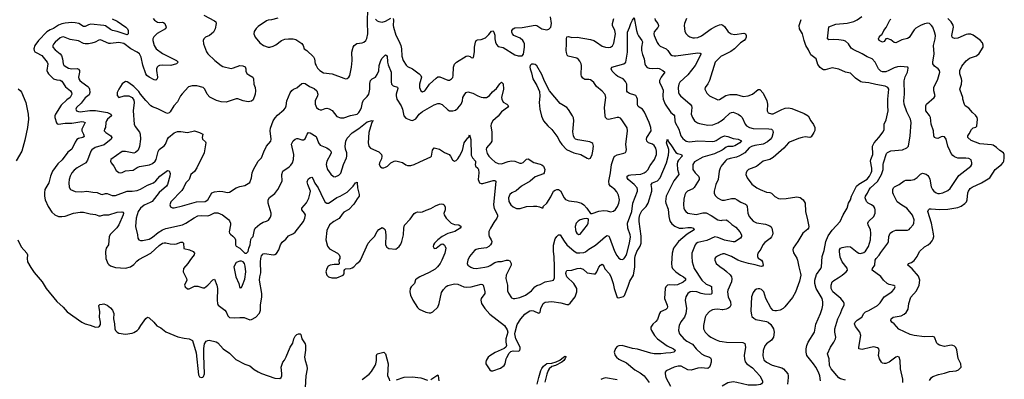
# Model space of a CAD drawing. Header units: inches. Extents: x 2134017 to 2292458, y 756222 to 916513.
# Tile 143 of 256: x 2221628 to 2233363, y 820706 to 824998. Entities that reach past the tile are written whole.
import ezdxf

# ---------------------------------------------------------------- set-up
doc = ezdxf.new("R2010")
doc.units = ezdxf.units.IN
doc.header["$MEASUREMENT"] = 0
doc.layers.add('C2822', color=7, linetype='Continuous')
doc.layers.add('C2832', color=7, linetype='Continuous')

msp = doc.modelspace()

# ---------------------------------------------------------------- linework, layer by layer
at = {"layer": 'C2822', "color": 5}
for points, elevation in [([(2224706, 825014), (2224630, 824996), (2224590, 824992), (2224570, 824983), (2224470, 824918), (2224446, 824894), (2224424, 824856), (2224420, 824830), (2224425, 824810), (2224436, 824790), (2224490, 824723), (2224535, 824690), (2224590, 824670), (2224610, 824670), (2224650, 824681), (2224681, 824699), (2224749, 824751), (2224790, 824766), (2224830, 824770), (2224888, 824768), (2224921, 824761), (2224992, 824712), (2225006, 824690), (2225019, 824650), (2225050, 824630), (2225130, 824554), (2225143, 824530), (2225151, 824470), (2225160, 824450), (2225178, 824418), (2225205, 824390), (2225250, 824364), (2225351, 824351), (2225490, 824299), (2225510, 824293), (2225530, 824296), (2225550, 824310), (2225561, 824330), (2225582, 824430), (2225590, 824510), (2225586, 824610), (2225602, 824670), (2225615, 824690), (2225648, 824712), (2225710, 824722), (2225731, 824729), (2225752, 824748), (2225766, 824774), (2225777, 824830), (2225772, 824970), (2225777, 825123)], 280), ([(2222730, 825007), (2222790, 824980), (2222895, 824910), (2222913, 824890), (2222920, 824870), (2222920, 824830), (2222910, 824817), (2222790, 824857), (2222736, 824870), (2222710, 824882), (2222650, 824923), (2222630, 824930), (2222477, 824943), (2222450, 824938), (2222410, 824915), (2222390, 824917), (2222333, 824950), (2222290, 824960), (2222250, 824963), (2222170, 824954), (2222130, 824947), (2222090, 824933), (2222030, 824894), (2221990, 824876), (2221950, 824851), (2221851, 824749), (2221808, 824690), (2221798, 824650), (2221801, 824630), (2221810, 824615), (2221824, 824604), (2221891, 824571), (2221955, 824490), (2221962, 824470), (2221951, 824390), (2221958, 824370), (2221972, 824350), (2222030, 824293), (2222070, 824279), (2222110, 824274), (2222130, 824263), (2222176, 824196), (2222233, 824150), (2222246, 824130), (2222248, 824110), (2222231, 824070), (2222190, 824040), (2222121, 823979), (2222055, 823870), (2222049, 823850), (2222049, 823830), (2222065, 823765), (2222074, 823754), (2222090, 823749), (2222170, 823761), (2222250, 823762), (2222370, 823781), (2222390, 823780), (2222408, 823770), (2222368, 823690), (2222368, 823670), (2222389, 823630), (2222395, 823605), (2222380, 823590), (2222330, 823579), (2222310, 823568), (2222290, 823538), (2222249, 823451), (2222204, 823416), (2222135, 823325), (2222081, 823279), (2222020, 823190), (2221996, 823130), (2221975, 823050), (2221928, 822970), (2221922, 822930), (2221922, 822890), (2221931, 822850), (2221966, 822770), (2222010, 822702), (2222046, 822670), (2222090, 822650), (2222130, 822648), (2222170, 822653), (2222270, 822687), (2222350, 822701), (2222390, 822700), (2222470, 822680), (2222530, 822672), (2222570, 822659), (2222590, 822659), (2222630, 822668), (2222690, 822671), (2222790, 822700), (2222845, 822705), (2222859, 822699), (2222865, 822690), (2222862, 822670), (2222810, 822548), (2222786, 822514), (2222710, 822437), (2222696, 822410), (2222686, 822310), (2222660, 822270), (2222649, 822230), (2222656, 822150), (2222680, 822090), (2222690, 822076), (2222710, 822062), (2222770, 822040), (2222890, 822034), (2222950, 822049), (2222990, 822077), (2223024, 822116), (2223050, 822136), (2223192, 822210), (2223290, 822304), (2223330, 822331), (2223350, 822336), (2223370, 822335), (2223422, 822322), (2223470, 822320), (2223497, 822323), (2223550, 822342), (2223570, 822343), (2223580, 822330), (2223586, 822266), (2223654, 822250), (2223695, 822230), (2223710, 822210), (2223706, 822190), (2223692, 822170), (2223664, 822136), (2223633, 822087), (2223582, 822030), (2223578, 821990), (2223616, 821910), (2223619, 821890), (2223593, 821830), (2223599, 821810), (2223630, 821785), (2223650, 821785), (2223710, 821816), (2223750, 821817), (2223810, 821799), (2223830, 821800), (2223871, 821829), (2223930, 821892), (2223950, 821900), (2223976, 821830), (2223986, 821790), (2223983, 821650), (2223986, 821610), (2223993, 821590), (2224073, 821533), (2224089, 821510), (2224110, 821463), (2224130, 821443), (2224190, 821440), (2224250, 821446), (2224303, 821443), (2224370, 821415), (2224390, 821420), (2224441, 821450), (2224485, 821495), (2224500, 821530), (2224500, 821590), (2224515, 821690), (2224516, 821730), (2224486, 821890), (2224490, 821930), (2224502, 821978), (2224497, 822110), (2224501, 822150), (2224510, 822180), (2224530, 822202), (2224550, 822208), (2224650, 822192), (2224670, 822194), (2224690, 822209), (2224715, 822250), (2224738, 822310), (2224757, 822343), (2224802, 822378), (2224830, 822418), (2224890, 822446), (2224910, 822462), (2225011, 822590), (2225028, 822630), (2225033, 822670), (2225024, 822690), (2224989, 822729), (2224991, 822750), (2225047, 822813), (2225073, 822867), (2225092, 822930), (2225093, 822950), (2225088, 822970), (2225061, 823030), (2225056, 823064), (2225065, 823095), (2225088, 823112), (2225110, 823119), (2225123, 823103), (2225147, 823047), (2225186, 822990), (2225250, 822855), (2225270, 822822), (2225290, 822810), (2225310, 822810), (2225330, 822820), (2225410, 822875), (2225448, 822892), (2225530, 822940), (2225604, 823010), (2225630, 823051), (2225650, 823058), (2225652, 823052), (2225655, 822990), (2225676, 822910), (2225675, 822890), (2225650, 822860), (2225610, 822795), (2225550, 822732), (2225490, 822699), (2225470, 822678), (2225434, 822626), (2225371, 822590), (2225322, 822550), (2225290, 822481), (2225276, 822370), (2225296, 822296), (2225322, 822262), (2225414, 822210), (2225434, 822190), (2225444, 822170), (2225442, 822150), (2225433, 822130), (2225434, 822086), (2225430, 822078), (2225425, 822075), (2225376, 822076), (2225330, 822069), (2225305, 822055), (2225287, 822030), (2225278, 821990), (2225289, 821950), (2225310, 821930), (2225350, 821916), (2225410, 821917), (2225483, 821950), (2225494, 821966), (2225497, 822003), (2225502, 822018), (2225510, 822026), (2225570, 822030), (2225590, 822037), (2225610, 822050), (2225646, 822090), (2225682, 822118), (2225692, 822130), (2225781, 822330), (2225812, 822368), (2225858, 822410), (2225890, 822471), (2225910, 822495), (2225950, 822517), (2225970, 822507), (2225984, 822490), (2225994, 822430), (2225988, 822310), (2226003, 822283), (2226029, 822269), (2226110, 822259), (2226150, 822293), (2226170, 822320), (2226183, 822350), (2226201, 822430), (2226206, 822510), (2226215, 822545), (2226283, 822617), (2226330, 822683), (2226350, 822698), (2226370, 822705), (2226410, 822699), (2226430, 822703), (2226474, 822726), (2226530, 822746), (2226582, 822778), (2226630, 822797), (2226650, 822801), (2226675, 822795), (2226687, 822787), (2226700, 822760), (2226698, 822730), (2226685, 822685), (2226686, 822670), (2226710, 822630), (2226771, 822570), (2226810, 822554), (2226862, 822550), (2226891, 822530), (2226879, 822510), (2226815, 822470), (2226730, 822446), (2226664, 822410), (2226610, 822369), (2226571, 822330), (2226560, 822310), (2226557, 822290), (2226570, 822267), (2226590, 822271), (2226650, 822319), (2226670, 822323), (2226690, 822306), (2226701, 822290), (2226708, 822270), (2226705, 822250), (2226694, 822210), (2226661, 822130), (2226639, 822090), (2226607, 822050), (2226578, 822022), (2226510, 821981), (2226396, 821930), (2226364, 821910), (2226347, 821893), (2226332, 821848), (2226293, 821810), (2226284, 821790), (2226279, 821750), (2226285, 821710), (2226312, 821650), (2226370, 821565), (2226390, 821544), (2226470, 821507), (2226510, 821499), (2226530, 821501), (2226551, 821510), (2226611, 821569), (2226627, 821610), (2226657, 821743), (2226680, 821780), (2226710, 821815), (2226730, 821825), (2226810, 821844), (2226850, 821840), (2226921, 821810), (2226950, 821806), (2227010, 821810), (2227130, 821843), (2227150, 821836), (2227158, 821818), (2227172, 821750), (2227170, 821730), (2227130, 821670), (2227124, 821650), (2227132, 821610), (2227170, 821553), (2227230, 821482), (2227405, 821350), (2227437, 821297), (2227445, 821270), (2227423, 821190), (2227422, 821150), (2227430, 821110), (2227423, 821090), (2227404, 821076), (2227294, 821026), (2227230, 820985), (2227210, 820970), (2227187, 820930), (2227183, 820910), (2227185, 820890), (2227230, 820819), (2227248, 820808), (2227269, 820809), (2227359, 820841), (2227401, 820870), (2227416, 820890), (2227428, 820950), (2227435, 820965), (2227463, 821017), (2227482, 821038), (2227510, 821047), (2227570, 821044), (2227589, 821051), (2227595, 821070), (2227592, 821090), (2227540, 821190), (2227531, 821250), (2227533, 821270), (2227559, 821361), (2227600, 821430), (2227650, 821484), (2227690, 821513), (2227710, 821523), (2227730, 821526), (2227750, 821523), (2227810, 821495), (2227820, 821500), (2227831, 821509), (2227841, 821550), (2227867, 821610), (2227892, 821628), (2227970, 821633), (2228078, 821618), (2228150, 821598), (2228170, 821601), (2228190, 821615), (2228248, 821690), (2228270, 821750), (2228269, 821790), (2228232, 821850), (2228150, 821930), (2228138, 821970), (2228141, 821990), (2228150, 822004), (2228210, 822007), (2228273, 822027), (2228310, 822032), (2228342, 822022), (2228390, 821977), (2228470, 821965), (2228490, 821967), (2228508, 821990), (2228530, 822046), (2228550, 822070), (2228570, 822080), (2228590, 822055), (2228604, 822024), (2228652, 821970), (2228673, 821933), (2228702, 821850), (2228712, 821790), (2228750, 821682), (2228770, 821678), (2228824, 821696), (2228835, 821705), (2228882, 821818), (2228901, 821879), (2228943, 821950), (2228960, 822050), (2228961, 822150), (2228965, 822175), (2228984, 822230), (2229025, 822295), (2229037, 822330), (2229036, 822416), (2229010, 822590), (2229012, 822630), (2229021, 822670), (2229044, 822716), (2229096, 822770), (2229119, 822810), (2229164, 822950), (2229164, 822984), (2229153, 823030), (2229170, 823050), (2229230, 823075), (2229263, 823110), (2229338, 823290), (2229361, 823379), (2229366, 823426), (2229364, 823450), (2229338, 823530), (2229348, 823572), (2229360, 823540), (2229390, 823504), (2229450, 823413), (2229470, 823401), (2229515, 823390), (2229524, 823370), (2229480, 823320), (2229470, 823301), (2229465, 823275), (2229468, 823208), (2229482, 823170), (2229485, 823150), (2229426, 823074), (2229391, 823010), (2229335, 822890), (2229327, 822830), (2229330, 822810), (2229358, 822738), (2229365, 822650), (2229373, 822613), (2229381, 822590), (2229402, 822562), (2229435, 822535), (2229490, 822510), (2229530, 822509), (2229590, 822519), (2229630, 822519), (2229660, 822510), (2229668, 822490), (2229582, 822438), (2229479, 822350), (2229421, 822270), (2229404, 822210), (2229396, 822090), (2229400, 822050), (2229410, 822030), (2229450, 821990), (2229502, 821950), (2229540, 821930), (2229562, 821910), (2229564, 821890), (2229535, 821865), (2229470, 821833), (2229430, 821830), (2229370, 821834), (2229350, 821830), (2229329, 821811), (2229321, 821790), (2229315, 821670), (2229345, 821590), (2229349, 821570), (2229344, 821556), (2229330, 821540), (2229267, 821510), (2229255, 821490), (2229230, 821421), (2229210, 821396), (2229174, 821366), (2229152, 821330), (2229152, 821310), (2229160, 821290), (2229195, 821230), (2229230, 821190), (2229345, 821105), (2229419, 821070), (2229446, 821050), (2229424, 821030), (2229390, 821021), (2229330, 821020), (2229270, 821011), (2229192, 821012), (2229150, 821018), (2228990, 821067), (2228930, 821075), (2228810, 821110), (2228770, 821108), (2228750, 821097), (2228730, 821075), (2228715, 821030), (2228725, 820990), (2228740, 820970), (2228770, 820945), (2228862, 820902), (2228959, 820819), (2229023, 820783), (2229069, 820750), (2229129, 820670)], 220), ([(2223218, 825010), (2223233, 824990), (2223269, 824969), (2223290, 824965), (2223330, 824969), (2223343, 824963), (2223357, 824950), (2223373, 824910), (2223368, 824890), (2223268, 824832), (2223226, 824794), (2223216, 824770), (2223214, 824750), (2223229, 824689), (2223256, 824650), (2223330, 824593), (2223496, 824510), (2223517, 824490), (2223498, 824470), (2223429, 824451), (2223325, 824455), (2223294, 824450), (2223279, 824441), (2223267, 824430), (2223258, 824410), (2223257, 824390), (2223272, 824310), (2223268, 824292), (2223250, 824277), (2223230, 824280), (2223170, 824311), (2223145, 824330), (2223130, 824350), (2223095, 824455), (2223075, 824550), (2223057, 824590), (2223030, 824611), (2222953, 824650), (2222870, 824712), (2222810, 824725), (2222710, 824712), (2222690, 824715), (2222590, 824757), (2222570, 824755), (2222527, 824730), (2222490, 824717), (2222450, 824709), (2222410, 824708), (2222390, 824713), (2222330, 824744), (2222230, 824762), (2222150, 824791), (2222130, 824790), (2222110, 824780), (2222050, 824730), (2222030, 824704), (2222024, 824690), (2222024, 824670), (2222050, 824636), (2222110, 824590), (2222125, 824570), (2222138, 824530), (2222146, 824470), (2222155, 824455), (2222170, 824441), (2222210, 824420), (2222250, 824413), (2222315, 824415), (2222329, 824409), (2222341, 824390), (2222343, 824370), (2222329, 824310), (2222333, 824290), (2222346, 824270), (2222370, 824250), (2222442, 824202), (2222453, 824190), (2222462, 824170), (2222466, 824130), (2222458, 824102), (2222410, 824066), (2222359, 824001), (2222304, 823950), (2222296, 823930), (2222306, 823910), (2222330, 823901), (2222350, 823900), (2222466, 823914), (2222530, 823915), (2222673, 823890), (2222714, 823870), (2222724, 823850), (2222673, 823810), (2222662, 823790), (2222656, 823770), (2222649, 823711), (2222639, 823690), (2222636, 823670), (2222655, 823650), (2222715, 823610), (2222727, 823590), (2222719, 823570), (2222636, 823504), (2222528, 823472), (2222490, 823446), (2222478, 823430), (2222438, 823322), (2222416, 823290), (2222313, 823230), (2222278, 823202), (2222250, 823169), (2222229, 823130), (2222218, 823090), (2222213, 823050), (2222218, 822998), (2222234, 822970), (2222288, 822948), (2222370, 822945), (2222430, 822950), (2222499, 822939), (2222550, 822937), (2222594, 822914), (2222610, 822912), (2222650, 822923), (2222670, 822924), (2222730, 822899), (2222770, 822900), (2222910, 822950), (2222970, 822950), (2223030, 822960), (2223070, 822974), (2223150, 823024), (2223222, 823050), (2223250, 823074), (2223298, 823130), (2223390, 823198), (2223410, 823196), (2223421, 823161), (2223419, 823130), (2223388, 823030), (2223377, 823010), (2223290, 822936), (2223206, 822830), (2223184, 822816), (2223110, 822785), (2223069, 822750), (2223042, 822710), (2223016, 822630), (2223009, 822531), (2223032, 822430), (2223036, 822390), (2223050, 822371), (2223070, 822363), (2223090, 822362), (2223170, 822380), (2223210, 822401), (2223280, 822460), (2223330, 822490), (2223370, 822505), (2223570, 822550), (2223610, 822568), (2223706, 822634), (2223750, 822657), (2223790, 822663), (2223870, 822659), (2223895, 822665), (2223950, 822693), (2223990, 822694), (2224047, 822670), (2224115, 822615), (2224130, 822597), (2224140, 822570), (2224142, 822550), (2224126, 822466), (2224130, 822450), (2224139, 822439), (2224170, 822416), (2224191, 822390), (2224199, 822370), (2224200, 822310), (2224210, 822297), (2224250, 822270), (2224310, 822211), (2224330, 822211), (2224350, 822230), (2224358, 822270), (2224375, 822310), (2224385, 822375), (2224391, 822389), (2224412, 822410), (2224427, 822490), (2224436, 822510), (2224490, 822558), (2224530, 822582), (2224568, 822592), (2224594, 822606), (2224619, 822641), (2224626, 822670), (2224624, 822690), (2224590, 822810), (2224590, 822850), (2224605, 822875), (2224670, 822923), (2224706, 822970), (2224755, 823070), (2224752, 823150), (2224766, 823190), (2224839, 823241), (2224859, 823261), (2224878, 823290), (2224891, 823330), (2224894, 823390), (2224869, 823511), (2224874, 823530), (2224888, 823552), (2224910, 823573), (2224930, 823579), (2224942, 823578), (2224990, 823562), (2225010, 823562), (2225030, 823574), (2225055, 823630), (2225070, 823650), (2225090, 823646), (2225163, 823603), (2225189, 823530), (2225210, 823502), (2225288, 823468), (2225317, 823450), (2225337, 823430), (2225340, 823410), (2225333, 823390), (2225287, 823310), (2225281, 823270), (2225284, 823250), (2225297, 823210), (2225335, 823155), (2225368, 823128), (2225390, 823124), (2225430, 823141), (2225454, 823166), (2225487, 823270), (2225524, 823350), (2225528, 823370), (2225526, 823410), (2225512, 823452), (2225506, 823490), (2225516, 823550), (2225530, 823583), (2225590, 823648), (2225670, 823698), (2225770, 823778), (2225830, 823795), (2225841, 823790), (2225834, 823786), (2225823, 823757), (2225788, 823650), (2225781, 823530), (2225788, 823490), (2225810, 823465), (2225910, 823419), (2225939, 823390), (2225944, 823370), (2225942, 823338), (2225917, 823290), (2225914, 823270), (2225930, 823241), (2225950, 823231), (2225970, 823231), (2225990, 823239), (2226010, 823251), (2226050, 823291), (2226090, 823310), (2226110, 823313), (2226190, 823293), (2226230, 823265), (2226250, 823259), (2226290, 823258), (2226330, 823269), (2226397, 823303), (2226530, 823360), (2226537, 823370), (2226550, 823441), (2226570, 823468), (2226630, 823452), (2226690, 823412), (2226747, 823387), (2226764, 823370), (2226786, 823326), (2226810, 823311), (2226830, 823319), (2226850, 823337), (2226870, 823371), (2226905, 823435), (2226927, 823530), (2226970, 823588), (2226983, 823597), (2226990, 823622), (2227006, 823566), (2227010, 823379), (2227024, 823350), (2227059, 823310), (2227061, 823290), (2227056, 823270), (2227060, 823250), (2227087, 823227), (2227098, 823210), (2227102, 823170), (2227093, 823090), (2227107, 823050), (2227130, 823041), (2227150, 823044), (2227270, 823080), (2227290, 823079), (2227304, 823070), (2227274, 822790), (2227285, 822745), (2227324, 822670), (2227324, 822650), (2227316, 822630), (2227281, 822579), (2227240, 822510), (2227221, 822470), (2227218, 822430), (2227224, 822410), (2227249, 822370), (2227254, 822350), (2227252, 822330), (2227240, 822310), (2227218, 822290), (2227190, 822277), (2227097, 822263), (2227070, 822255), (2227050, 822243), (2226990, 822170), (2226969, 822130), (2226960, 822090), (2226970, 822068), (2227004, 822044), (2227033, 822033), (2227070, 822029), (2227170, 822043), (2227210, 822054), (2227235, 822065), (2227290, 822101), (2227330, 822114), (2227370, 822114), (2227430, 822129), (2227450, 822129), (2227470, 822122), (2227487, 822090), (2227485, 822070), (2227428, 821950), (2227422, 821910), (2227444, 821830), (2227444, 821764), (2227453, 821733), (2227490, 821679), (2227510, 821672), (2227530, 821672), (2227590, 821684), (2227656, 821710), (2227730, 821764), (2227769, 821811), (2227790, 821825), (2227830, 821839), (2227889, 821870), (2227976, 821884), (2227992, 821890), (2228002, 821918), (2228004, 822050), (2227998, 822170), (2227990, 822230), (2227989, 822309), (2228010, 822381), (2228030, 822411), (2228050, 822431), (2228070, 822431), (2228116, 822356), (2228151, 822311), (2228236, 822236), (2228270, 822217), (2228306, 822214), (2228350, 822218), (2228370, 822226), (2228410, 822261), (2228490, 822309), (2228579, 822381), (2228610, 822412), (2228630, 822422), (2228650, 822413), (2228659, 822399), (2228716, 822236), (2228744, 822184), (2228770, 822152), (2228790, 822139), (2228810, 822136), (2228830, 822146), (2228842, 822158), (2228861, 822190), (2228897, 822330), (2228908, 822408), (2228906, 822430), (2228877, 822510), (2228873, 822570), (2228922, 822710), (2228937, 822810), (2228993, 822950), (2228993, 822970), (2228986, 822990), (2228953, 823030), (2228881, 823090), (2228867, 823110), (2228870, 823130), (2228890, 823141), (2228913, 823147), (2229030, 823155), (2229070, 823169), (2229095, 823185), (2229114, 823206), (2229142, 823258), (2229196, 823330), (2229216, 823390), (2229219, 823430), (2229210, 823465), (2229190, 823496), (2229170, 823514), (2229121, 823530), (2229104, 823550), (2229100, 823570), (2229103, 823590), (2229153, 823670), (2229151, 823710), (2229132, 823770), (2229076, 823896), (2229050, 823929), (2229012, 823952), (2228997, 823970), (2228992, 823990), (2228991, 824050), (2228984, 824070), (2228971, 824091), (2228958, 824098), (2228895, 824115), (2228873, 824133), (2228865, 824145), (2228863, 824163), (2228865, 824230), (2228850, 824261), (2228822, 824290), (2228758, 824318), (2228736, 824336), (2228690, 824385), (2228676, 824410), (2228684, 824430), (2228830, 824470), (2228854, 824490), (2228873, 824610), (2228873, 824850), (2228897, 824903), (2228910, 824951), (2228930, 824991), (2228950, 825018), (2228978, 824870), (2228990, 824830), (2229003, 824803), (2229045, 824750), (2229050, 824735), (2229040, 824670), (2229039, 824630), (2229050, 824582), (2229070, 824530), (2229080, 824470), (2229088, 824450), (2229108, 824428), (2229130, 824419), (2229170, 824415), (2229230, 824419), (2229250, 824414), (2229293, 824390), (2229317, 824370), (2229273, 824310), (2229254, 824270), (2229253, 824250), (2229286, 824186), (2229296, 824156), (2229292, 824090), (2229297, 824050), (2229323, 823990), (2229390, 823890), (2229423, 823863), (2229432, 823850), (2229437, 823790), (2229442, 823770), (2229485, 823690), (2229508, 823610), (2229530, 823579), (2229570, 823550), (2229610, 823539), (2229710, 823552), (2229890, 823545), (2229910, 823548), (2229930, 823557), (2229990, 823597), (2230000, 823600)], 240), ([(2223821, 825050), (2223950, 824985), (2223964, 824970), (2223968, 824950), (2223958, 824890), (2223938, 824850), (2223890, 824810), (2223841, 824790), (2223822, 824770), (2223813, 824750), (2223819, 824710), (2223854, 824614), (2223870, 824590), (2223955, 824510), (2224028, 824450), (2224050, 824439), (2224150, 824417), (2224178, 824422), (2224250, 824450), (2224288, 824448), (2224315, 824435), (2224324, 824410), (2224325, 824385), (2224337, 824357), (2224359, 824339), (2224405, 824310), (2224414, 824290), (2224419, 824230), (2224435, 824190), (2224437, 824150), (2224433, 824107), (2224410, 824042), (2224390, 824024), (2224350, 824019), (2224290, 824030), (2224230, 824052), (2224210, 824055), (2224090, 824012), (2224030, 824016), (2223975, 824035), (2223894, 824074), (2223863, 824110), (2223836, 824170), (2223816, 824190), (2223738, 824210), (2223682, 824210), (2223642, 824198), (2223566, 824114), (2223546, 824090), (2223510, 824019), (2223466, 823970), (2223421, 823899), (2223410, 823886), (2223390, 823879), (2223370, 823885), (2223275, 823935), (2223210, 823958), (2223192, 823970), (2223132, 824032), (2223067, 824107), (2223050, 824139), (2223030, 824162), (2222990, 824200), (2222930, 824245), (2222910, 824256), (2222890, 824259), (2222850, 824233), (2222808, 824170), (2222790, 824130), (2222791, 824091), (2222810, 824071), (2222872, 824088), (2222930, 824090), (2222967, 824070), (2222990, 824036), (2222994, 824010), (2222982, 823910), (2222993, 823750), (2223003, 823723), (2223055, 823655), (2223064, 823630), (2223068, 823570), (2223056, 823484), (2223039, 823441), (2223010, 823412), (2222990, 823405), (2222890, 823424), (2222850, 823423), (2222715, 823330), (2222712, 823310), (2222720, 823290), (2222750, 823251), (2222778, 823198), (2222810, 823173), (2222830, 823170), (2222850, 823174), (2222890, 823193), (2222979, 823201), (2223030, 823234), (2223055, 823245), (2223174, 823266), (2223210, 823283), (2223241, 823310), (2223253, 823330), (2223277, 823423), (2223290, 823450), (2223350, 823492), (2223366, 823514), (2223388, 823570), (2223402, 823590), (2223470, 823647), (2223510, 823665), (2223550, 823665), (2223628, 823652), (2223710, 823673), (2223771, 823650), (2223811, 823630), (2223804, 823590), (2223809, 823570), (2223841, 823541), (2223846, 823530), (2223825, 823410), (2223739, 823230), (2223710, 823187), (2223669, 823150), (2223649, 823091), (2223609, 823051), (2223580, 822990), (2223559, 822961), (2223430, 822824), (2223418, 822790), (2223425, 822765), (2223450, 822751), (2223470, 822751), (2223570, 822775), (2223737, 822823), (2223838, 822830), (2223870, 822850), (2223920, 822930), (2223950, 822945), (2224011, 822951), (2224048, 822948), (2224104, 822936), (2224130, 822941), (2224210, 822992), (2224250, 823008), (2224310, 823019), (2224370, 823056), (2224391, 823109), (2224400, 823170), (2224416, 823210), (2224470, 823311), (2224510, 823351), (2224538, 823422), (2224571, 823489), (2224620, 823550), (2224624, 823570), (2224615, 823670), (2224617, 823703), (2224651, 823789), (2224674, 823826), (2224702, 823858), (2224778, 823922), (2224796, 823944), (2224806, 823970), (2224814, 824030), (2224850, 824123), (2224870, 824153), (2224890, 824168), (2224930, 824185), (2224990, 824236), (2225010, 824240), (2225030, 824237), (2225081, 824201), (2225137, 824177), (2225171, 824150), (2225180, 824110), (2225177, 824090), (2225150, 824030), (2225148, 823990), (2225164, 823950), (2225190, 823929), (2225210, 823920), (2225230, 823922), (2225270, 823938), (2225290, 823941), (2225315, 823935), (2225352, 823912), (2225410, 823844), (2225450, 823826), (2225490, 823827), (2225570, 823855), (2225649, 823870), (2225672, 823890), (2225690, 823920), (2225702, 823950), (2225714, 824010), (2225724, 824036), (2225770, 824079), (2225791, 824109), (2225803, 824170), (2225802, 824238), (2225809, 824271), (2225829, 824290), (2225867, 824313), (2225890, 824344), (2225910, 824386), (2225913, 824450), (2225931, 824509), (2225950, 824539), (2225990, 824579), (2226007, 824567), (2226012, 824490), (2226019, 824459), (2226057, 824370), (2226054, 824254), (2226059, 824230), (2226078, 824210), (2226131, 824191), (2226137, 824177), (2226117, 824110), (2226116, 824090), (2226125, 824050), (2226174, 823970), (2226189, 823930), (2226205, 823850), (2226230, 823824), (2226290, 823798), (2226310, 823796), (2226335, 823805), (2226350, 823815), (2226391, 823870), (2226430, 823903), (2226570, 823980), (2226610, 823996), (2226630, 823999), (2226665, 823985), (2226730, 823920), (2226750, 823910), (2226790, 823910), (2226821, 823919), (2226850, 823942), (2226889, 823991), (2226904, 824030), (2226910, 824071), (2226932, 824110), (2226950, 824130), (2226970, 824136), (2227030, 824122), (2227090, 824087), (2227130, 824072), (2227152, 824068), (2227190, 824071), (2227210, 824079), (2227227, 824093), (2227262, 824138), (2227310, 824176), (2227350, 824231), (2227370, 824251), (2227390, 824231), (2227395, 824170), (2227372, 824070), (2227373, 824050), (2227390, 824013), (2227434, 823990), (2227453, 823970), (2227441, 823950), (2227370, 823897), (2227330, 823847), (2227268, 823790), (2227246, 823754), (2227242, 823730), (2227255, 823655), (2227254, 823550), (2227245, 823530), (2227191, 823470), (2227187, 823450), (2227200, 823400), (2227218, 823370), (2227250, 823337), (2227297, 823297), (2227330, 823280), (2227370, 823278), (2227450, 823307), (2227490, 823314), (2227529, 823309), (2227590, 823287), (2227610, 823286), (2227630, 823293), (2227670, 823333), (2227690, 823336), (2227754, 823294), (2227830, 823275), (2227850, 823264), (2227870, 823250), (2227886, 823210), (2227880, 823170), (2227870, 823160), (2227770, 823123), (2227711, 823069), (2227610, 823010), (2227545, 822955), (2227493, 822930), (2227469, 822911), (2227453, 822870), (2227457, 822830), (2227480, 822790), (2227510, 822764), (2227550, 822746), (2227570, 822743), (2227595, 822745), (2227670, 822767), (2227750, 822774), (2227792, 822772), (2227825, 822765), (2227850, 822752), (2227866, 822754), (2227868, 822770), (2227910, 822810), (2227957, 822883), (2227990, 822950), (2228010, 822965), (2228030, 822972), (2228050, 822973), (2228074, 822954), (2228116, 822870), (2228132, 822852), (2228175, 822835), (2228270, 822826), (2228324, 822810), (2228350, 822790), (2228386, 822750), (2228430, 822685), (2228450, 822683), (2228529, 822711), (2228590, 822722), (2228630, 822718), (2228670, 822706), (2228707, 822713), (2228730, 822734), (2228753, 822767), (2228769, 822810), (2228775, 822850), (2228764, 822904), (2228744, 822944), (2228720, 822970), (2228670, 823010), (2228652, 823032), (2228650, 823070), (2228670, 823170), (2228681, 823270), (2228708, 823352), (2228720, 823370), (2228750, 823385), (2228830, 823403), (2228847, 823413), (2228858, 823430), (2228861, 823450), (2228852, 823510), (2228874, 823670), (2228868, 823708), (2228804, 823804), (2228790, 823821), (2228770, 823832), (2228750, 823832), (2228650, 823807), (2228630, 823812), (2228612, 823830), (2228606, 823850), (2228599, 823950), (2228616, 824070), (2228605, 824105), (2228570, 824146), (2228501, 824201), (2228470, 824247), (2228448, 824268), (2228430, 824278), (2228410, 824282), (2228362, 824282), (2228340, 824300), (2228323, 824323), (2228319, 824339), (2228324, 824450), (2228320, 824470), (2228304, 824504), (2228290, 824522), (2228270, 824537), (2228164, 824564), (2228155, 824575), (2228144, 824604), (2228140, 824630), (2228147, 824710), (2228144, 824770), (2228150, 824791), (2228170, 824795), (2228210, 824783), (2228272, 824788), (2228430, 824762), (2228470, 824748), (2228504, 824730), (2228570, 824683), (2228610, 824670), (2228650, 824667), (2228670, 824670), (2228694, 824686), (2228710, 824716), (2228730, 824830), (2228721, 824870), (2228695, 824930), (2228692, 824950), (2228711, 825010)], 260), ([(2225870, 825005), (2225890, 824984), (2225910, 824974), (2225950, 824967), (2225990, 824979), (2226050, 825017)], 280), ([(2226079, 825010), (2226084, 824990), (2226081, 824930), (2226084, 824910), (2226111, 824811), (2226146, 824746), (2226169, 824689), (2226178, 824650), (2226182, 824562), (2226198, 824510), (2226233, 824453), (2226250, 824439), (2226310, 824413), (2226391, 824351), (2226409, 824330), (2226416, 824310), (2226395, 824230), (2226392, 824190), (2226408, 824148), (2226430, 824136), (2226457, 824150), (2226470, 824163), (2226513, 824230), (2226590, 824301), (2226610, 824314), (2226635, 824315), (2226730, 824277), (2226750, 824277), (2226775, 824290), (2226790, 824308), (2226796, 824330), (2226799, 824430), (2226812, 824468), (2226835, 824490), (2226950, 824564), (2226970, 824568), (2226998, 824558), (2227010, 824548), (2227030, 824541), (2227035, 824545), (2227047, 824613), (2227049, 824670), (2227060, 824730), (2227069, 824751), (2227083, 824757), (2227130, 824763), (2227178, 824782), (2227221, 824819), (2227250, 824862), (2227270, 824865), (2227280, 824850), (2227290, 824812), (2227290, 824770), (2227299, 824730), (2227310, 824703), (2227330, 824676), (2227390, 824664), (2227530, 824578), (2227570, 824565), (2227615, 824565), (2227633, 824587), (2227645, 824670), (2227645, 824710), (2227637, 824730), (2227623, 824750), (2227595, 824775), (2227518, 824810), (2227500, 824830), (2227492, 824850), (2227493, 824870), (2227509, 824890), (2227530, 824899), (2227617, 824903), (2227770, 824932), (2227790, 824928), (2227850, 824890), (2227870, 824883), (2227910, 824876), (2227935, 824885), (2227957, 824910), (2227967, 824950), (2227955, 825030)], 280), ([(2229197, 825010), (2229202, 824990), (2229232, 824950), (2229241, 824930), (2229240, 824920), (2229235, 824905), (2229189, 824851), (2229186, 824830), (2229189, 824810), (2229224, 824724), (2229240, 824700), (2229263, 824683), (2229333, 824650), (2229354, 824630), (2229384, 824584), (2229406, 824570), (2229430, 824565), (2229450, 824567), (2229710, 824603), (2229739, 824599), (2229750, 824591), (2229678, 824450), (2229590, 824341), (2229497, 824250), (2229486, 824230), (2229478, 824190), (2229479, 824130), (2229487, 824110), (2229503, 824090), (2229620, 823990), (2229636, 823970), (2229640, 823950), (2229633, 823870), (2229645, 823830), (2229670, 823790), (2229705, 823765), (2229730, 823758), (2229830, 823740), (2229890, 823743), (2229950, 823765), (2230000, 823800)], 260), ([(2229576, 825010), (2229550, 824950), (2229546, 824930), (2229556, 824856), (2229570, 824830), (2229591, 824810), (2229614, 824794), (2229650, 824782), (2229670, 824780), (2229710, 824785), (2229755, 824805), (2229870, 824887), (2229930, 824922), (2229970, 824938), (2229990, 824939), (2230000, 824936)], 280), ([(2230000, 824567), (2229990, 824562), (2229917, 824490), (2229849, 824270), (2229830, 824234), (2229797, 824190), (2229795, 824170), (2229819, 824119), (2229850, 824090), (2229950, 824042), (2229970, 824045), (2230000, 824065)], 280), ([(2221611, 824171), (2221634, 824154), (2221650, 824133), (2221701, 824010), (2221730, 823872), (2221733, 823810), (2221723, 823710), (2221690, 823558), (2221652, 823430), (2221585, 823315)], 180), ([(2230000, 823441), (2229910, 823395), (2229770, 823357), (2229670, 823301), (2229650, 823270), (2229649, 823210), (2229677, 823170), (2229720, 823130), (2229728, 823110), (2229725, 823090), (2229666, 822994), (2229650, 822980), (2229589, 822951), (2229567, 822930), (2229554, 822906), (2229543, 822857), (2229540, 822790), (2229545, 822750), (2229552, 822730), (2229568, 822708), (2229590, 822690), (2229690, 822675), (2229770, 822694), (2229808, 822692), (2229870, 822663), (2229950, 822610), (2229990, 822603), (2230000, 822604)], 240), ([(2230000, 823264), (2229989, 823250), (2229975, 823225), (2229965, 823190), (2229951, 823089), (2229924, 823030), (2229904, 822950), (2229906, 822926), (2229918, 822898), (2229945, 822870), (2229990, 822847), (2230000, 822846)], 260), ([(2230000, 822380), (2229950, 822400), (2229913, 822407), (2229817, 822363), (2229710, 822339), (2229691, 822329), (2229678, 822310), (2229638, 822210), (2229637, 822170), (2229643, 822110), (2229668, 822030), (2229757, 821890), (2229810, 821841), (2229860, 821820), (2229872, 821812), (2229878, 821730), (2229870, 821721), (2229850, 821717), (2229790, 821721), (2229750, 821730), (2229700, 821750), (2229650, 821756), (2229620, 821750), (2229590, 821730), (2229568, 821690), (2229558, 821650), (2229574, 821550), (2229568, 821490), (2229551, 821449), (2229508, 821392), (2229489, 821350), (2229483, 821330), (2229482, 821290), (2229492, 821250), (2229542, 821190), (2229580, 821160), (2229645, 821125), (2229692, 821070), (2229756, 821010), (2229790, 820990), (2229850, 820971), (2229861, 820961), (2229868, 820948), (2229871, 820930), (2229870, 820910), (2229859, 820870), (2229850, 820851), (2229830, 820835), (2229750, 820843), (2229710, 820841), (2229630, 820816), (2229590, 820820), (2229510, 820864), (2229475, 820865), (2229430, 820852), (2229332, 820808), (2229322, 820790), (2229320, 820770), (2229330, 820730), (2229385, 820625)], 240), ([(2221607, 822370), (2221647, 822287), (2221714, 822210), (2221722, 822190), (2221719, 822150), (2221723, 822110), (2221760, 822040), (2221800, 821980), (2221896, 821870), (2221945, 821790), (2222070, 821636), (2222147, 821567), (2222193, 821513), (2222370, 821387), (2222410, 821367), (2222470, 821353), (2222530, 821330), (2222566, 821334), (2222579, 821341), (2222590, 821361), (2222592, 821388), (2222579, 821450), (2222583, 821510), (2222573, 821587), (2222582, 821598), (2222610, 821605), (2222630, 821606), (2222670, 821590), (2222710, 821560), (2222734, 821530), (2222752, 821490), (2222748, 821430), (2222759, 821370), (2222762, 821310), (2222770, 821289), (2222790, 821269), (2222810, 821257), (2222890, 821247), (2222970, 821258), (2222990, 821264), (2223030, 821290), (2223048, 821310), (2223071, 821350), (2223130, 821431), (2223150, 821447), (2223170, 821442), (2223228, 821390), (2223264, 821344), (2223310, 821319), (2223370, 821273), (2223512, 821212), (2223590, 821196), (2223650, 821190), (2223687, 821170), (2223730, 821023), (2223760, 820760), (2223770, 820738), (2223790, 820727), (2223810, 820731), (2223819, 820741), (2223829, 820770), (2223821, 820990), (2223824, 821076), (2223830, 821131), (2223850, 821162), (2223870, 821170), (2223888, 821172), (2223970, 821153), (2223990, 821140), (2224052, 821072), (2224130, 821018), (2224204, 820944), (2224310, 820887), (2224370, 820867), (2224424, 820824), (2224470, 820795), (2224510, 820775), (2224670, 820720), (2224730, 820718), (2224744, 820730), (2224753, 820750), (2224754, 820774), (2224746, 820850), (2224765, 820910), (2224784, 820936), (2224805, 820975), (2224850, 821091), (2224884, 821136), (2224895, 821190), (2224910, 821223), (2224930, 821243), (2224950, 821251), (2224970, 821251), (2224980, 821240), (2224992, 821190), (2225029, 821130), (2225033, 821110), (2225033, 821053), (2225022, 820970), (2225029, 820930), (2225049, 820869), (2225053, 820830), (2225037, 820750), (2225032, 820610)], 180), ([(2230000, 822201), (2229984, 822196), (2229943, 822177), (2229920, 822160), (2229913, 822150), (2229914, 822130), (2229930, 822088), (2229972, 822052), (2230000, 822034)], 260), ([(2230000, 821536), (2229950, 821542), (2229910, 821540), (2229884, 821536), (2229850, 821517), (2229809, 821471), (2229797, 821450), (2229778, 821350), (2229780, 821310), (2229799, 821270), (2229834, 821234), (2229866, 821210), (2229930, 821177), (2229970, 821163), (2230000, 821159)], 260), ([(2225710, 820704), (2225792, 820768), (2225821, 820799), (2225864, 820870), (2225871, 820890), (2225879, 820930), (2225881, 820990), (2225888, 821012), (2225970, 821031), (2225987, 821010), (2226018, 820890), (2226013, 820753), (2226032, 820710), (2226034, 820690)], 180), ([(2227797, 820650), (2227816, 820730), (2227841, 820810), (2227850, 820834), (2227870, 820862), (2227910, 820894), (2227970, 820900), (2228023, 820917), (2228064, 820936), (2228110, 820970), (2228130, 820981), (2228137, 820977), (2228138, 820970), (2228130, 820954), (2228113, 820930), (2228088, 820910), (2228015, 820870), (2227970, 820860), (2227939, 820830), (2227927, 820810), (2227912, 820768), (2227888, 820672)], 180), ([(2226121, 820699), (2226210, 820733), (2226310, 820736), (2226372, 820730), (2226410, 820724), (2226490, 820698)], 180), ([(2226530, 820705), (2226610, 820761), (2226616, 820750), (2226623, 820690)], 180), ([(2228750, 820700), (2228610, 820723), (2228582, 820718), (2228556, 820704)], 220)]:
    msp.add_lwpolyline(points, dxfattribs=dict(at, elevation=elevation))
for points, elevation in [([(2227750, 824467), (2227730, 824465), (2227720, 824460), (2227711, 824450), (2227707, 824430), (2227711, 824410), (2227730, 824362), (2227744, 824290), (2227793, 824213), (2227822, 824142), (2227826, 824086), (2227820, 824010), (2227827, 823930), (2227847, 823847), (2227872, 823792), (2227922, 823730), (2227970, 823688), (2228043, 823590), (2228062, 823550), (2228090, 823508), (2228147, 823450), (2228231, 823410), (2228315, 823390), (2228390, 823345), (2228410, 823337), (2228430, 823347), (2228451, 823389), (2228459, 823430), (2228467, 823490), (2228459, 823519), (2228449, 823530), (2228422, 823542), (2228282, 823562), (2228252, 823572), (2228242, 823582), (2228228, 823610), (2228220, 823660), (2228231, 823790), (2228227, 823827), (2228218, 823850), (2228170, 823926), (2228150, 823949), (2228070, 823999), (2227941, 824150), (2227883, 824263), (2227850, 824345), (2227790, 824445), (2227770, 824461)], 280), ([(2228385, 822625), (2228350, 822621), (2228310, 822610), (2228285, 822595), (2228262, 822570), (2228247, 822530), (2228251, 822490), (2228258, 822470), (2228270, 822449), (2228290, 822434), (2228310, 822439), (2228395, 822550), (2228403, 822570), (2228409, 822609), (2228402, 822622)], 260), ([(2224270, 822118), (2224250, 822117), (2224210, 822099), (2224180, 822050), (2224205, 821930), (2224239, 821850), (2224250, 821794), (2224258, 821802), (2224270, 821803), (2224285, 821830), (2224310, 821901), (2224322, 821990), (2224316, 822056), (2224308, 822088), (2224290, 822110)], 240)]:
    msp.add_lwpolyline(points, close=True, dxfattribs=dict(at, elevation=elevation))
at = {"layer": 'C2832', "color": 5}
for points, elevation in [([(2231172, 820690), (2231163, 820750), (2231149, 820790), (2231118, 820850), (2231091, 820890), (2231010, 820990), (2231001, 821030), (2231002, 821070), (2231010, 821110), (2231026, 821150), (2231102, 821270), (2231115, 821365), (2231173, 821490), (2231194, 821550), (2231202, 821590), (2231202, 821630), (2231193, 821670), (2231121, 821790), (2231104, 821850), (2231103, 821890), (2231123, 821957), (2231176, 822030), (2231184, 822050), (2231194, 822170), (2231217, 822243), (2231236, 822350), (2231263, 822417), (2231310, 822486), (2231408, 822590), (2231442, 822670), (2231491, 822749), (2231505, 822810), (2231531, 822849), (2231543, 822890), (2231602, 823010), (2231630, 823036), (2231727, 823093), (2231755, 823130), (2231777, 823170), (2231783, 823190), (2231785, 823225), (2231770, 823310), (2231771, 823329), (2231795, 823390), (2231798, 823410), (2231791, 823470), (2231793, 823490), (2231811, 823530), (2231866, 823590), (2231920, 823660), (2231933, 823687), (2231930, 823750), (2231957, 823803), (2231978, 823910), (2231973, 823970), (2231974, 824050), (2231986, 824170), (2231976, 824190), (2231945, 824205), (2231830, 824223), (2231750, 824244), (2231670, 824250), (2231655, 824255), (2231590, 824301), (2231530, 824361), (2231470, 824373), (2231390, 824408), (2231310, 824422), (2231230, 824400), (2231210, 824401), (2231190, 824410), (2231167, 824427), (2231142, 824462), (2231122, 824530), (2231059, 824579), (2231030, 824638), (2230998, 824690), (2230976, 824750), (2230957, 824830), (2230921, 824890), (2230919, 824930), (2230941, 824999)], 280), ([(2231470, 820696), (2231410, 820712), (2231390, 820724), (2231301, 820830), (2231281, 820870), (2231274, 820950), (2231255, 821010), (2231290, 821090), (2231331, 821150), (2231351, 821190), (2231354, 821210), (2231343, 821270), (2231344, 821310), (2231380, 821430), (2231409, 821490), (2231430, 821549), (2231455, 821590), (2231456, 821610), (2231447, 821630), (2231414, 821670), (2231321, 821750), (2231300, 821790), (2231298, 821830), (2231312, 821870), (2231330, 821886), (2231383, 821917), (2231430, 821950), (2231478, 821990), (2231493, 822010), (2231492, 822032), (2231430, 822110), (2231405, 822165), (2231398, 822230), (2231400, 822250), (2231409, 822270), (2231430, 822280), (2231490, 822292), (2231530, 822288), (2231610, 822225), (2231630, 822213), (2231650, 822208), (2231690, 822220), (2231710, 822236), (2231743, 822290), (2231769, 822370), (2231774, 822450), (2231770, 822490), (2231742, 822550), (2231737, 822570), (2231744, 822590), (2231807, 822650), (2231824, 822690), (2231825, 822730), (2231820, 822750), (2231808, 822770), (2231782, 822790), (2231742, 822810), (2231720, 822830), (2231705, 822870), (2231708, 822890), (2231732, 822928), (2231751, 822970), (2231770, 822993), (2231852, 823068), (2231899, 823150), (2231920, 823210), (2231918, 823270), (2231922, 823290), (2231961, 823399), (2231970, 823412), (2232010, 823434), (2232150, 823445), (2232202, 823470), (2232221, 823490), (2232243, 823610), (2232253, 823770), (2232244, 823810), (2232200, 823900), (2232170, 823990), (2232165, 824030), (2232175, 824110), (2232171, 824269), (2232183, 824317), (2232208, 824370), (2232219, 824419), (2232215, 824430), (2232210, 824432), (2232130, 824438), (2232090, 824435), (2232050, 824424), (2231985, 824390), (2231950, 824377), (2231910, 824375), (2231890, 824385), (2231865, 824410), (2231825, 824490), (2231790, 824530), (2231730, 824554), (2231671, 824591), (2231561, 824641), (2231539, 824659), (2231506, 824710), (2231470, 824740), (2231448, 824748), (2231390, 824758), (2231330, 824761), (2231270, 824757), (2231254, 824770), (2231270, 824912), (2231357, 824943), (2231490, 824956), (2231570, 824977), (2231610, 824995), (2231665, 825035)], 260), ([(2232153, 820670), (2232155, 820710), (2232124, 820830), (2232121, 820930), (2232112, 820972), (2232090, 820978), (2232070, 820970), (2231990, 820913), (2231950, 820896), (2231930, 820895), (2231910, 820901), (2231899, 820910), (2231875, 820950), (2231864, 820990), (2231872, 821050), (2231866, 821070), (2231850, 821084), (2231810, 821094), (2231770, 821088), (2231670, 821062), (2231630, 821069), (2231629, 821090), (2231654, 821230), (2231641, 821270), (2231590, 821337), (2231578, 821370), (2231585, 821390), (2231608, 821412), (2231664, 821450), (2231687, 821490), (2231707, 821510), (2231750, 821529), (2231850, 821586), (2231882, 821618), (2231931, 821689), (2232024, 821750), (2232050, 821781), (2232061, 821810), (2232058, 821818), (2232046, 821826), (2231990, 821838), (2231967, 821850), (2231925, 821890), (2231892, 821932), (2231790, 822009), (2231793, 822030), (2231820, 822070), (2231824, 822130), (2231834, 822150), (2231872, 822188), (2231890, 822220), (2231976, 822330), (2231982, 822350), (2231985, 822410), (2232003, 822450), (2232030, 822472), (2232070, 822485), (2232210, 822485), (2232230, 822496), (2232243, 822510), (2232276, 822550), (2232285, 822570), (2232288, 822610), (2232270, 822664), (2232200, 822750), (2232143, 822783), (2232086, 822826), (2232042, 822910), (2232036, 822930), (2232035, 822970), (2232043, 822990), (2232056, 823004), (2232110, 823030), (2232170, 823076), (2232190, 823082), (2232250, 823082), (2232290, 823090), (2232325, 823115), (2232365, 823155), (2232390, 823166), (2232430, 823155), (2232450, 823140), (2232464, 823124), (2232475, 823095), (2232490, 823005), (2232506, 822970), (2232522, 822950), (2232550, 822932), (2232570, 822925), (2232590, 822922), (2232630, 822930), (2232690, 822960), (2232717, 822983), (2232823, 823137), (2232965, 823250), (2232975, 823270), (2232975, 823290), (2232967, 823327), (2232941, 823341), (2232906, 823346), (2232810, 823346), (2232770, 823363), (2232750, 823378), (2232730, 823402), (2232716, 823430), (2232691, 823490), (2232671, 823571), (2232650, 823598), (2232630, 823602), (2232610, 823598), (2232570, 823580), (2232550, 823582), (2232533, 823593), (2232523, 823610), (2232519, 823670), (2232493, 823750), (2232482, 823830), (2232473, 823853), (2232427, 823910), (2232428, 823970), (2232435, 823990), (2232527, 824070), (2232538, 824090), (2232524, 824150), (2232525, 824190), (2232571, 824289), (2232593, 824370), (2232591, 824390), (2232576, 824410), (2232530, 824443), (2232512, 824472), (2232511, 824490), (2232526, 824590), (2232518, 824690), (2232540, 824770), (2232542, 824810), (2232533, 824853), (2232510, 824910), (2232496, 824930), (2232471, 824951), (2232450, 824955), (2232410, 824948), (2232363, 824930), (2232310, 824896), (2232290, 824876), (2232230, 824786), (2232210, 824774), (2232141, 824759), (2232070, 824720), (2232050, 824724), (2232010, 824756), (2231967, 824773), (2231951, 824769), (2231930, 824738), (2231910, 824728), (2231873, 824750), (2231865, 824770), (2231873, 824790), (2231890, 824811), (2231902, 824818), (2231927, 824870), (2231955, 824905), (2231998, 824990), (2232010, 825004)], 240), ([(2232470, 820691), (2232495, 820730), (2232510, 820742), (2232577, 820763), (2232650, 820779), (2232710, 820800), (2232790, 820808), (2232819, 820821), (2232848, 820852), (2232843, 820890), (2232815, 820955), (2232798, 821058), (2232786, 821086), (2232770, 821101), (2232751, 821111), (2232730, 821114), (2232650, 821099), (2232590, 821112), (2232570, 821125), (2232559, 821139), (2232530, 821208), (2232510, 821219), (2232410, 821212), (2232290, 821228), (2232243, 821243), (2232105, 821305), (2232050, 821370), (2232023, 821390), (2232010, 821409), (2232016, 821430), (2232037, 821450), (2232135, 821465), (2232170, 821482), (2232195, 821505), (2232217, 821543), (2232226, 821610), (2232250, 821685), (2232316, 821764), (2232348, 821830), (2232355, 821890), (2232339, 821939), (2232263, 822023), (2232212, 822070), (2232221, 822090), (2232258, 822102), (2232290, 822123), (2232325, 822170), (2232354, 822230), (2232413, 822287), (2232454, 822310), (2232484, 822336), (2232502, 822358), (2232516, 822384), (2232523, 822410), (2232521, 822441), (2232497, 822570), (2232450, 822710), (2232459, 822730), (2232470, 822739), (2232490, 822742), (2232593, 822733), (2232690, 822738), (2232810, 822758), (2232849, 822771), (2232894, 822806), (2232914, 822826), (2232922, 822850), (2232930, 822930), (2232936, 822950), (2232957, 822983), (2232979, 823001), (2233090, 823049), (2233190, 823112), (2233256, 823210), (2233329, 823271), (2233348, 823292), (2233358, 823310), (2233363, 823350), (2233361, 823390), (2233354, 823410), (2233310, 823437), (2233270, 823473), (2233230, 823500), (2233210, 823506), (2233070, 823518), (2232970, 823555), (2232927, 823590), (2232927, 823610), (2232946, 823634), (2232971, 823689), (2232990, 823706), (2233023, 823717), (2233034, 823726), (2233044, 823810), (2233039, 823830), (2233019, 823859), (2232985, 823890), (2232941, 823941), (2232895, 823970), (2232887, 823987), (2232870, 824050), (2232869, 824071), (2232837, 824157), (2232835, 824170), (2232851, 824230), (2232855, 824270), (2232853, 824290), (2232832, 824350), (2232833, 824390), (2232856, 824444), (2232910, 824508), (2232950, 824538), (2233033, 824567), (2233064, 824596), (2233110, 824670), (2233113, 824693), (2233103, 824723), (2233075, 824755), (2232990, 824812), (2232963, 824823), (2232930, 824824), (2232910, 824819), (2232810, 824776), (2232772, 824772), (2232750, 824779), (2232741, 824790), (2232738, 824810), (2232756, 824910), (2232752, 824932), (2232730, 824970), (2232690, 825010)], 220), ([(2230000, 824936), (2230010, 824933), (2230030, 824916), (2230072, 824852), (2230108, 824828), (2230150, 824822), (2230257, 824837), (2230279, 824830), (2230287, 824810), (2230288, 824790), (2230280, 824770), (2230263, 824750), (2230218, 824722), (2230146, 824650), (2230103, 824617), (2230000, 824567)], 280), ([(2230000, 824065), (2230046, 824094), (2230090, 824106), (2230170, 824104), (2230250, 824082), (2230310, 824088), (2230361, 824110), (2230430, 824164), (2230450, 824163), (2230490, 824119), (2230532, 824030), (2230542, 823990), (2230536, 823910), (2230550, 823886), (2230590, 823874), (2230610, 823876), (2230710, 823927), (2230750, 823940), (2230790, 823944), (2230830, 823939), (2230979, 823879), (2231027, 823850), (2231059, 823790), (2231090, 823747), (2231104, 823710), (2231104, 823676), (2231094, 823650), (2231061, 823599), (2231047, 823593), (2230990, 823600), (2230953, 823593), (2230910, 823581), (2230803, 823537), (2230790, 823530), (2230735, 823465), (2230610, 823352), (2230570, 823329), (2230490, 823310), (2230410, 823244), (2230314, 823210), (2230295, 823190), (2230286, 823170), (2230282, 823150), (2230297, 823110), (2230355, 823035), (2230413, 822993), (2230453, 822973), (2230530, 822941), (2230570, 822936), (2230588, 822928), (2230630, 822888), (2230670, 822864), (2230690, 822859), (2230764, 822864), (2230890, 822884), (2230930, 822876), (2230964, 822850), (2230988, 822810), (2230992, 822710), (2231019, 822610), (2231033, 822530), (2231029, 822510), (2231020, 822500), (2230960, 822450), (2230904, 822350), (2230845, 822270), (2230841, 822250), (2230850, 822216), (2230892, 822152), (2230900, 822130), (2230913, 822050), (2230936, 821970), (2230937, 821950), (2230923, 821877), (2230873, 821747), (2230839, 821681), (2230749, 821571), (2230728, 821552), (2230690, 821533), (2230650, 821522), (2230630, 821522), (2230609, 821529), (2230580, 821560), (2230522, 821670), (2230496, 821750), (2230470, 821780), (2230450, 821787), (2230430, 821786), (2230410, 821782), (2230390, 821770), (2230370, 821743), (2230352, 821690), (2230344, 821524), (2230349, 821470), (2230355, 821455), (2230376, 821436), (2230402, 821422), (2230530, 821396), (2230550, 821389), (2230582, 821362), (2230613, 821310), (2230622, 821270), (2230613, 821210), (2230590, 821175), (2230530, 821131), (2230510, 821105), (2230488, 821050), (2230485, 820985), (2230499, 820939), (2230528, 820910), (2230597, 820877), (2230710, 820842), (2230730, 820832), (2230782, 820770), (2230789, 820750), (2230789, 820730), (2230778, 820650)], 280), ([(2230000, 823800), (2230023, 823817), (2230090, 823881), (2230110, 823891), (2230130, 823893), (2230190, 823869), (2230220, 823850), (2230239, 823830), (2230275, 823750), (2230292, 823730), (2230325, 823710), (2230370, 823701), (2230557, 823697), (2230588, 823690), (2230599, 823679), (2230605, 823670), (2230607, 823650), (2230592, 823590), (2230574, 823566), (2230541, 823539), (2230490, 823513), (2230390, 823497), (2230350, 823485), (2230323, 823470), (2230270, 823410), (2230206, 823374), (2230170, 823359), (2230097, 823343), (2230058, 823330), (2230043, 823317), (2230000, 823264)], 260), ([(2230000, 823600), (2230030, 823612), (2230070, 823605), (2230130, 823578), (2230191, 823570), (2230231, 823551), (2230210, 823530), (2230150, 823494), (2230125, 823485), (2230070, 823485), (2230050, 823476), (2230013, 823447), (2230000, 823441)], 240), ([(2230000, 822846), (2230030, 822843), (2230110, 822862), (2230150, 822864), (2230180, 822850), (2230221, 822821), (2230278, 822798), (2230289, 822789), (2230298, 822770), (2230308, 822690), (2230321, 822650), (2230370, 822594), (2230410, 822573), (2230517, 822557), (2230570, 822539), (2230585, 822525), (2230594, 822510), (2230603, 822450), (2230601, 822430), (2230590, 822405), (2230573, 822387), (2230510, 822340), (2230485, 822310), (2230462, 822258), (2230427, 822210), (2230420, 822190), (2230422, 822170), (2230430, 822153), (2230470, 822130), (2230482, 822110), (2230491, 822070), (2230482, 822058), (2230470, 822053), (2230450, 822055), (2230392, 822072), (2230313, 822087), (2230230, 822112), (2230188, 822128), (2230113, 822170), (2230030, 822203), (2230010, 822205), (2230000, 822201)], 260), ([(2230000, 822604), (2230050, 822608), (2230070, 822597), (2230115, 822555), (2230162, 822522), (2230210, 822468), (2230230, 822430), (2230232, 822410), (2230219, 822390), (2230150, 822345), (2230130, 822345), (2230030, 822368), (2230000, 822380)], 240), ([(2230000, 822034), (2230021, 822021), (2230054, 821994), (2230094, 821954), (2230110, 821930), (2230116, 821904), (2230113, 821870), (2230068, 821772), (2230064, 821750), (2230073, 821690), (2230099, 821630), (2230102, 821590), (2230090, 821567), (2230069, 821551), (2230050, 821543), (2230010, 821535), (2230000, 821536)], 260), ([(2230000, 821159), (2230051, 821151), (2230247, 821147), (2230270, 821134), (2230277, 821090), (2230261, 820990), (2230265, 820950), (2230276, 820916), (2230293, 820893), (2230362, 820842), (2230450, 820750), (2230482, 820690), (2230480, 820670), (2230469, 820651), (2230456, 820644), (2230410, 820636), (2230310, 820638), (2230176, 820670), (2230130, 820675), (2230070, 820664), (2230000, 820623)], 260)]:
    msp.add_lwpolyline(points, dxfattribs=dict(at, elevation=elevation))

doc.saveas('drawing.dxf')
